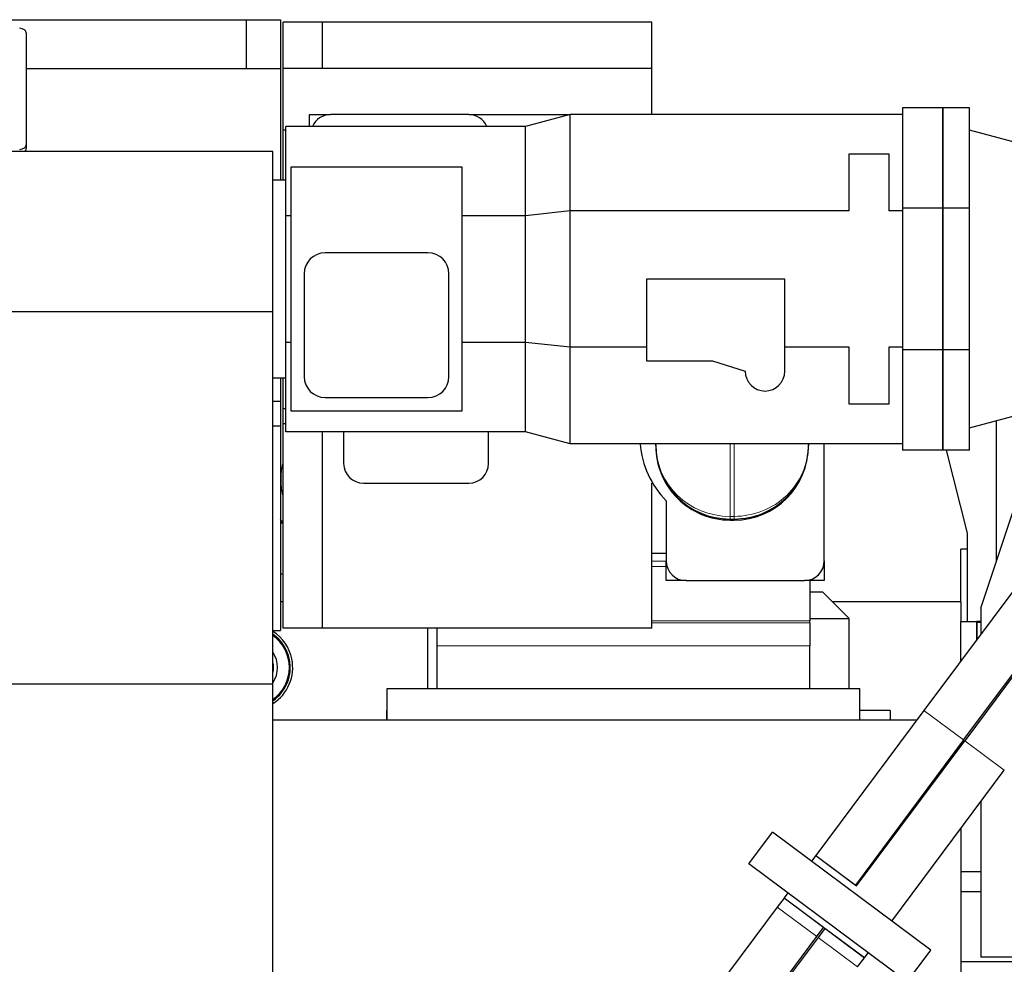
# Model space of a CAD drawing. Header units: inches. Extents: x 0 to 17820, y -10 to 12600.
# Tile 65 of 256: x 5536 to 6284, y 4356 to 5074. Entities that reach past the tile are written whole.
import ezdxf

# ---------------------------------------------------------------- set-up
doc = ezdxf.new("R2010")
doc.units = ezdxf.units.IN
doc.layers.add('1', color=7, linetype='Continuous', true_color=0xffffff)
doc.layers.add('254', color=7, linetype='Continuous', true_color=0xffffff)
doc.styles.add('latin_extended', font='simplex.shx')
doc.dimstyles.get("Standard").update_dxf_attribs({"dimtxt": 0.18, "dimasz": 0.18, "dimexe": 0.18, "dimexo": 0.0625, "dimgap": 0.09, "dimtad": 0, "dimtih": 1, "dimtoh": 1, "dimdec": 4, "dimzin": 0, "dimdsep": 46, "dimtxsty": 'Standard', "dimcen": 0.09, "dimadec": 0, "dimazin": 0, "dimtfac": 1, "dimtdec": 4, "dimtofl": 0, "dimtmove": 0, "dimatfit": 3, "dimfxl": 1, "dimtolj": 1, "dimtzin": 0, "dimarcsym": 0})

# ---------------------------------------------------------------- blocks, each defined once
blk = doc.blocks.new('_U12')
at = {"layer": '254', "color": 3, "linetype": 'Continuous', "lineweight": 13, "transparency": 16777216}
for p, q in [((1783.77, 4962.29), (1009.27, 4962.29)), ((1039.27, 4857.29), (1039.27, 4061.59)), ((6416.83, 3956.59), (1009.27, 3956.59))]:
    blk.add_line(p, q, dxfattribs=at)
at = {"layer": '254', "color": 3, "transparency": 16777216}
for points in [[(1056.77, 4857.29), (1021.77, 4857.29), (1039.27, 4962.29)], [(1021.77, 4061.59), (1056.77, 4061.59), (1039.27, 3956.59)]]:
    blk.add_solid(points, dxfattribs=at)
at = {"layer": 'Defpoints', "color": 0, "transparency": 16777216}
for p in [(1813.77, 4962.29), (1039.27, 3956.59), (6446.83, 3956.59)]:
    blk.add_point(p, dxfattribs=at)
at = {"layer": '254', "color": 2, "lineweight": 13, "transparency": 16777216, "insert": (881.77, 4286.94), "char_height": 105, "attachment_point": 1, "rotation": 90, "style": 'latin_extended'}
blk.add_mtext('\\A1;\\C2;1006', dxfattribs=at)

msp = doc.modelspace()

# ---------------------------------------------------------------- linework, layer by layer
at = {"layer": '1', "color": 2, "linetype": 'Continuous', "lineweight": 25}
for p, q in [((5500.936, 5073.589), (5708.034, 5073.589)), ((5708.034, 5073.589), (5734.034, 5073.589)), ((5708.034, 5073.589), (5708.034, 5036.589)), ((5734.034, 5073.589), (5734.034, 5036.589)), ((5736.034, 5036.589), (5736.034, 5071.589)), ((5766.034, 5071.589), (5736.034, 5071.589)), ((6016.034, 5071.589), (5766.034, 5071.589)), ((5766.034, 5036.589), (5766.034, 5071.589)), ((6016.034, 5036.589), (6016.034, 5071.589)), ((5541.006, 5063.504), (5541.006, 4978.651)), ((5540.996, 5036.589), (5734.034, 5036.589)), ((5734.034, 5036.589), (5734.034, 4951.589)), ((5736.034, 4989.589), (5736.034, 5036.589)), ((6016.034, 5036.589), (5736.034, 5036.589)), ((6016.034, 5001.589), (6016.034, 5036.589)), ((6206.434, 5006.589), (6206.434, 4930.437)), ((6237.034, 5006.589), (6206.434, 5006.589)), ((6237.034, 5006.589), (6237.034, 4930.437)), ((6237.034, 4930.437), (6237.034, 5006.589)), ((6257.334, 5006.589), (6237.034, 5006.589)), ((6257.334, 4930.437), (6257.334, 5006.589)), ((5756.034, 5001.589), (5772.034, 5001.589)), ((5756.034, 4992.589), (5756.034, 5001.589)), ((5877.034, 5001.589), (5772.034, 5001.589)), ((5877.036, 5001.589), (5954.032, 5001.589)), ((5954.034, 5001.589), (5920.034, 4992.589)), ((6206.434, 5001.589), (5954.034, 5001.589)), ((5954.034, 4928.365), (5954.034, 5001.589)), ((5736.034, 4951.587), (5736.034, 4989.589)), ((5738.034, 4989.589), (5736.034, 4989.589)), ((5738.034, 4924.638), (5738.034, 4992.589)), ((5920.034, 4992.589), (5738.034, 4992.589)), ((5920.034, 4924.638), (5920.034, 4992.589)), ((6318.752, 4973.168), (6257.334, 4989.625)), ((5728.334, 4973.608), (2826.781, 4973.608)), ((5541.006, 4978.651), (5541.006, 4975.823)), ((5728.334, 4851.694), (5728.334, 4973.608)), ((6166.034, 4971.589), (6196.034, 4971.589)), ((6166.034, 4928.365), (6166.034, 4971.589)), ((6196.034, 4971.589), (6196.034, 4928.365)), ((5872.034, 4961.589), (5742.034, 4961.589)), ((5742.034, 4961.589), (5742.034, 4776.589)), ((5872.034, 4776.589), (5872.034, 4961.589)), ((5738.034, 4951.589), (5728.333, 4951.589)), ((5954.034, 4928.365), (5920.034, 4924.638)), ((6166.034, 4928.365), (5954.034, 4928.365)), ((5954.034, 4824.812), (5954.034, 4928.365)), ((6206.434, 4928.365), (6196.034, 4928.365)), ((6206.434, 4930.437), (6206.434, 4822.741)), ((6237.034, 4930.437), (6206.434, 4930.437)), ((6237.034, 4930.437), (6237.034, 4822.741)), ((6237.034, 4822.741), (6237.034, 4930.437)), ((6257.334, 4930.437), (6237.034, 4930.437)), ((6257.334, 4822.741), (6257.334, 4930.437)), ((5738.034, 4828.54), (5738.034, 4924.638)), ((5742.034, 4924.638), (5738.034, 4924.638)), ((5920.034, 4924.638), (5872.034, 4924.638)), ((5920.034, 4828.54), (5920.034, 4924.638)), ((5846.034, 4896.589), (5768.034, 4896.589)), ((5752.034, 4880.589), (5752.034, 4802.589)), ((5862.034, 4802.589), (5862.034, 4880.589)), ((6117.034, 4876.589), (6012.034, 4876.589)), ((6012.034, 4876.589), (6012.034, 4814.589)), ((6117.034, 4806.589), (6117.034, 4876.589)), ((5728.334, 4851.694), (2745.834, 4851.694)), ((5728.334, 4568.863), (5728.334, 4851.694)), ((5738.034, 4760.589), (5738.034, 4828.54)), ((5742.034, 4828.54), (5738.034, 4828.54)), ((5920.034, 4828.54), (5872.034, 4828.54)), ((5920.034, 4760.589), (5920.034, 4828.54)), ((5954.034, 4824.812), (5920.034, 4828.54)), ((5954.034, 4751.589), (5954.034, 4824.812)), ((6012.034, 4824.812), (5954.034, 4824.812)), ((6166.034, 4824.812), (6117.034, 4824.812)), ((6166.034, 4781.589), (6166.034, 4824.812)), ((6196.034, 4824.812), (6196.034, 4781.589)), ((6206.434, 4824.812), (6196.034, 4824.812)), ((6206.434, 4822.741), (6206.434, 4746.589)), ((6237.034, 4822.741), (6206.434, 4822.741)), ((6237.034, 4822.741), (6237.034, 4746.589)), ((6237.034, 4746.589), (6237.034, 4822.741)), ((6257.334, 4822.741), (6237.034, 4822.741)), ((6257.334, 4746.589), (6257.334, 4822.741)), ((6012.034, 4814.589), (6062.034, 4814.589)), ((6062.034, 4814.589), (6087.034, 4806.589)), ((5728.333, 4801.589), (5738.034, 4801.589)), ((5734.034, 4801.591), (5734.034, 4783.842)), ((5736.034, 4778.246), (5736.034, 4801.59)), ((5768.034, 4786.589), (5846.034, 4786.589)), ((5728.325, 4783.842), (5734.034, 4783.842)), ((5734.034, 4783.842), (5734.034, 4765.19)), ((5736.034, 4766.589), (5736.034, 4778.246)), ((5736.034, 4778.246), (5738.034, 4778.246)), ((6196.034, 4781.589), (6166.034, 4781.589)), ((6257.334, 4763.553), (6318.752, 4780.01)), ((5742.034, 4776.589), (5872.034, 4776.589)), ((5728.325, 4765.19), (5734.034, 4765.19)), ((5734.034, 4765.19), (5734.034, 4609.589)), ((5736.034, 4611.589), (5736.034, 4766.589)), ((5738.034, 4766.589), (5736.034, 4766.589)), ((6277.684, 4769.005), (6277.684, 4662.141)), ((5920.034, 4760.589), (5738.034, 4760.589)), ((5766.034, 4611.589), (5766.034, 4760.587)), ((5782.034, 4760.588), (5782.034, 4736.589)), ((5892.034, 4736.589), (5892.034, 4760.588)), ((5954.034, 4751.589), (5920.034, 4760.589)), ((6265.834, 4626.589), (6310.834, 4761.589)), ((6206.434, 4751.589), (5954.034, 4751.589)), ((6019.034, 4750.609), (6019.034, 4751.589)), ((6019.034, 4750.073), (6019.034, 4750.609)), ((6135.034, 4751.589), (6135.034, 4750.609)), ((6135.034, 4750.609), (6135.034, 4750.073)), ((6147.034, 4662.589), (6147.034, 4751.593)), ((6237.034, 4746.589), (6206.434, 4746.589)), ((6257.334, 4746.589), (6237.034, 4746.589)), ((6239.685, 4746.588), (6255.534, 4683.657)), ((5797.034, 4721.589), (5877.034, 4721.589)), ((6016.034, 4611.589), (6016.034, 4721.589)), ((6016.743, 4721.589), (6016.034, 4721.589)), ((6252.87, 4526.561), (6395.178, 4717.387)), ((6395.979, 4716.789), (6253.672, 4525.963)), ((6027.034, 4708.167), (6027.034, 4662.589)), ((6342.332, 4709.336), (6222.769, 4549.009)), ((5734.415, 4691.589), (5736.034, 4691.589)), ((6075.534, 4693.558), (6078.534, 4693.558)), ((6255.534, 4683.657), (6255.534, 4616.589)), ((6027.034, 4668.269), (6016.034, 4668.269)), ((6255.535, 4671.589), (6250.834, 4671.589)), ((6250.834, 4631.588), (6250.834, 4671.589)), ((6027.034, 4647.589), (6027.034, 4662.504)), ((6147.034, 4662.59), (6147.034, 4647.589)), ((6042.036, 4647.589), (6027.034, 4647.589)), ((6042.034, 4647.589), (6132.034, 4647.589)), ((6147.034, 4647.589), (6132.034, 4647.589)), ((6136.034, 4647.588), (6136.034, 4617.09)), ((6145.834, 4638.789), (6136.038, 4638.789)), ((6165.834, 4618.789), (6145.834, 4638.789)), ((5736.002, 4631.589), (5733.995, 4631.589)), ((6250.834, 4631.589), (6153.005, 4631.589)), ((6250.834, 4631.589), (6250.834, 4616.587)), ((6265.834, 4626.589), (6265.834, 4606.755)), ((6136.034, 4615.635), (6136.034, 4617.09)), ((6136.034, 4615.635), (6136.034, 4597.998)), ((6136.038, 4618.789), (6165.834, 4618.789)), ((6165.834, 4565.59), (6165.834, 4618.789)), ((6250.834, 4616.589), (6262.834, 4616.589)), ((6250.834, 4586.642), (6250.834, 4616.589)), ((6262.834, 4602.733), (6262.834, 4616.589)), ((6265.836, 4616.589), (6262.834, 4616.589)), ((6262.834, 4616.115), (6262.834, 4602.733)), ((6262.834, 4616.115), (6265.835, 4616.115)), ((5728.325, 4609.589), (5734.034, 4609.589)), ((5766.034, 4611.589), (5736.034, 4611.589)), ((6016.034, 4611.589), (5766.034, 4611.589)), ((5845.834, 4611.588), (5845.834, 4565.59)), ((5853.02, 4597.998), (5853.02, 4611.589)), ((5853.02, 4565.589), (5853.02, 4597.998)), ((6136.034, 4565.589), (6136.034, 4597.998)), ((5728.334, 4568.863), (2745.834, 4568.863)), ((5728.334, 4334.608), (5728.334, 4568.863)), ((5815.034, 4565.589), (6174.034, 4565.589)), ((5815.034, 4541.589), (5815.034, 4565.589)), ((6174.034, 4541.589), (6174.034, 4565.589)), ((5814.484, 4548.839), (5815.034, 4548.839)), ((5814.484, 4548.839), (5814.484, 4541.589)), ((6222.769, 4549.009), (6140.569, 4438.784)), ((6197.184, 4548.839), (6174.032, 4548.839)), ((6197.184, 4548.839), (6197.184, 4541.589)), ((6217.23, 4541.589), (5728.317, 4541.589)), ((6252.87, 4526.561), (6170.67, 4416.336)), ((6171.472, 4415.738), (6253.672, 4525.963)), ((6250.834, 4523.811), (6250.834, 4522.157)), ((6198.404, 4389.04), (6283.773, 4503.515)), ((6265.834, 4479.46), (6265.834, 4361.589)), ((6250.834, 4459.334), (6250.834, 3841.6)), ((6089.845, 4432.574), (6107.779, 4456.623)), ((6228.024, 4366.951), (6107.779, 4456.623)), ((6140.569, 4438.784), (6137.399, 4434.533)), ((6140.569, 4438.784), (6171.472, 4415.738)), ((6140.569, 4438.784), (6170.67, 4416.336)), ((6210.09, 4342.902), (6089.845, 4432.574)), ((6265.836, 4426.296), (6250.834, 4426.296)), ((6116.476, 4406.476), (6111.394, 4399.662)), ((6146.577, 4384.028), (6116.476, 4406.476)), ((6119.465, 4410.485), (6116.657, 4406.719)), ((6116.657, 4406.719), (6177.661, 4361.225)), ((6265.836, 4411.212), (6250.834, 4411.212)), ((6111.394, 4399.662), (6021.54, 4279.173)), ((6141.496, 4377.215), (6146.577, 4384.028)), ((6147.379, 4383.431), (6142.297, 4376.617)), ((6177.48, 4360.983), (6147.379, 4383.431)), ((6044.678, 4247.387), (6141.496, 4377.215)), ((6142.297, 4376.617), (6045.479, 4246.789)), ((6172.399, 4354.169), (6177.48, 4360.983)), ((6177.661, 4361.225), (6180.47, 4364.991)), ((6210.09, 4342.902), (6228.024, 4366.951)), ((6360.834, 4361.589), (6265.834, 4361.589)), ((6418.834, 4357.981), (6250.834, 4357.981))]:
    msp.add_line(p, q, dxfattribs=at)
at = {"layer": '1', "color": 110, "linetype": 'Continuous', "lineweight": 13}
for p, q in [((6075.534, 4751.589), (6075.534, 4696.37)), ((6078.534, 4696.37), (6078.534, 4751.589)), ((6075.534, 4696.37), (6075.534, 4694.365)), ((6075.534, 4696.37), (6078.534, 4696.37)), ((6078.534, 4694.365), (6078.534, 4696.37)), ((6075.534, 4694.365), (6075.534, 4693.558)), ((6078.534, 4694.365), (6075.534, 4694.365)), ((6078.534, 4693.558), (6078.534, 4694.365)), ((6027.034, 4662.287), (6016.034, 4662.287)), ((6016.034, 4658.255), (6027.034, 4658.255)), ((6136.034, 4617.09), (6016.034, 4617.09)), ((6016.034, 4615.635), (6136.034, 4615.635)), ((6136.034, 4597.998), (5853.02, 4597.998)), ((6222.769, 4549.009), (6252.87, 4526.561)), ((6283.773, 4503.515), (6253.672, 4525.963)), ((6141.496, 4377.215), (6111.394, 4399.662)), ((6172.399, 4354.169), (6142.297, 4376.617))]:
    msp.add_line(p, q, dxfattribs=at)
at = {"layer": '1', "color": 2, "linetype": 'Continuous', "lineweight": 25}
for centre, radius, start, end in [((5772.034, 4986.589), 15, 90, 156.421406), ((5877.034, 4986.589), 15, 23.578594, 90), ((5768.034, 4880.589), 16, 90, 180), ((5846.034, 4880.589), 16, 0, 90), ((5768.034, 4802.589), 16, 180, 270), ((5846.034, 4802.589), 16, 270, 0), ((6102.034, 4806.589), 15, 180, 0), ((6077.034, 4757.157), 70, 184.562285, 224.415309), ((5797.034, 4736.589), 15, 180, 270), ((5877.034, 4736.589), 15, 270, 0), ((5710.834, 4581.589), 112.5, 77.056875, 78.103125), ((6042.034, 4662.589), 15, 180, 270), ((6132.034, 4662.589), 15, 270, 0), ((5710.834, 4581.589), 75, 70.36875, 71.983125), ((5710.834, 4581.589), 30.683, 11.575174, 55.230799), ((5710.834, 4581.589), 32.5, 11.575174, 57.424549), ((5710.834, 4581.589), 30, 305.689549, 54.313924), ((5710.834, 4581.589), 21, 326.446875, 33.553125), ((5710.834, 4581.589), 30.683, 304.772674, 11.575174), ((5710.834, 4581.589), 32.5, 302.578924, 11.575174), ((5710.834, 4581.589), 18, 346.46625, 13.53375)]:
    msp.add_arc(centre, radius, start, end, dxfattribs=at)
for centre, major_axis, ratio, start_param, end_param in [((5536.006, 5063.504), (5, 0), 0.7071068, 0, 1.5707963), ((5536.006, 4978.651), (5, 0), 0.7071068, 4.712389, 6.2831853), ((5536.006, 4975.823), (5, 0), 0.7071068, 5.6062948, 6.2831853), ((6075.534, 4750.609), (-56.5, 0), 0.9954718, 0, 1.5707963), ((6075.534, 4750.073), (0, 56.515), 0.9997417, 1.5707963, 3.1415927), ((6078.534, 4750.609), (-56.5, 0), 0.9954718, 1.5707963, 3.1415927), ((6078.534, 4750.073), (0, -56.515), 0.9997417, 0, 1.5707963)]:
    msp.add_ellipse(centre, major_axis=major_axis, ratio=ratio, start_param=start_param, end_param=end_param, dxfattribs=at)
at = {"layer": '1', "color": 110, "linetype": 'Continuous', "lineweight": 13}
for centre, major_axis, ratio, start_param, end_param in [((6075.534, 4750.609), (-56.5, 0), 0.9599719, 0, 1.5707963), ((6078.534, 4750.609), (-56.5, 0), 0.9599719, 1.5707963, 3.1415927), ((5787.356, 4726.577), (-13.415, -55.553), 0.9200127, 4.7287397, 5.2093052)]:
    msp.add_ellipse(centre, major_axis=major_axis, ratio=ratio, start_param=start_param, end_param=end_param, dxfattribs=at)
at = {"layer": '1', "color": 2, "linetype": 'Continuous', "lineweight": 25}
msp.add_open_spline([(5733.837, 4693.89), (5734.498, 4693.216), (5735.17, 4692.551), (5735.855, 4691.896)], degree=3, dxfattribs=at)

# ---------------------------------------------------------------- dimensions: what is measured, and where the dimension line sits
at = {"layer": '254', "color": 2, "linetype": 'Continuous', "lineweight": 13}
dim = msp.add_linear_dim(base=(1039.267, 3956.589), p1=(1813.767, 4962.288), p2=(6446.834, 3956.589), angle=90, text='\\C2;1006', dimstyle='Standard', override={"dimscale": 30, "dimtxt": 3.5, "dimasz": 3.5, "dimexe": 1, "dimexo": 1, "dimgap": 1.75, "dimtad": 1, "dimtih": 0, "dimtoh": 0, "dimdec": 0, "dimlfac": 0.033333, "dimzin": 8, "dimdsep": 46, "dimlunit": 2, "dimpost": '', "dimtxsty": 'latin_extended', "dimsah": 1, "dimse1": 0, "dimse2": 0, "dimsd1": 0, "dimsd2": 0, "dimclrd": 3, "dimclre": 3, "dimclrt": 2, "dimtol": 0, "dimtm": -0.1, "dimtfac": 0.714286, "dimtdec": 3, "dimtofl": 1, "dimtmove": 0, "dimtzin": 8, "dimlwd": 13, "dimlwe": 13}, dxfattribs=at)
dim.commit()
dim.dimension.update_dxf_attribs({"geometry": '_U12', "text_midpoint": (1039.267, 4459.438), "dimtype": 160})

doc.saveas('drawing.dxf')
